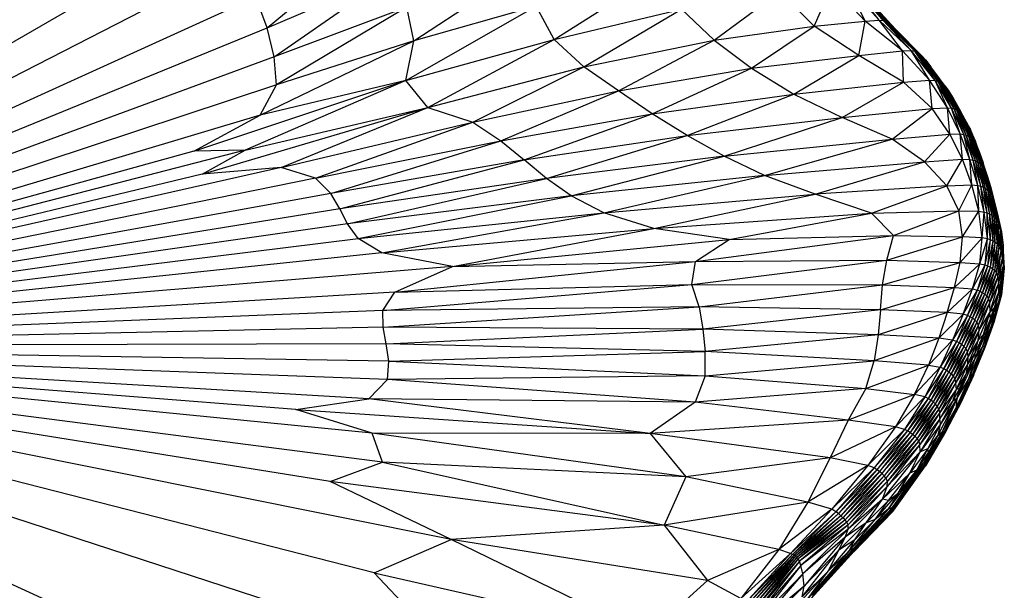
# Paper-space layout '_Isométrica' of a CAD drawing. Header units: millimetres. Extents: x -944 to 849, y -1018 to 47.
# Tile 14 of 35: x 223 to 339, y -108 to -41. Entities that reach past the tile are written whole.
import ezdxf

# ---------------------------------------------------------------- set-up
doc = ezdxf.new("R2010")
doc.units = ezdxf.units.MM

psp = doc.layouts.new('_Isométrica')

# ---------------------------------------------------------------- linework, layer by layer
at = {"color": 7, "linetype": 'Continuous', "lineweight": 25}
for p, q in [((244.18, -30.88), (160.41, -79.45)), ((252.35, -41.84), (265.09, -31.19)), ((248.07, -34.44), (160.41, -79.45)), ((252.35, -41.84), (267.29, -35.43)), ((253.17, -45.24), (267.29, -35.43)), ((269.63, -43.36), (282.48, -34.95)), ((286.18, -43.21), (298.07, -35.63)), ((316.86, -41.63), (318.95, -36.88)), ((322.88, -41.03), (318.95, -36.88)), ((322.88, -41.03), (320.79, -36.76)), ((324.51, -40.91), (320.79, -36.76)), ((324.51, -40.91), (321.35, -36.8)), ((325.01, -40.97), (321.35, -36.8)), ((325.01, -40.97), (321.67, -36.91)), ((325.33, -41.08), (321.67, -36.91)), ((325.33, -41.08), (321.97, -37.1)), ((321.97, -37.1), (325.64, -41.25)), ((160.41, -79.45), (251, -38.18)), ((252.35, -41.84), (251, -38.18)), ((305.06, -43.27), (312.83, -37.55)), ((316.86, -41.63), (312.83, -37.55)), ((325.64, -41.25), (322.32, -37.42)), ((325.99, -41.53), (322.32, -37.42)), ((268.81, -39.4), (253.17, -45.24)), ((268.81, -39.4), (253.43, -48.54)), ((268.7, -48.04), (284.06, -39.25)), ((269.63, -43.36), (268.81, -39.4)), ((284.06, -39.25), (269.63, -43.36)), ((286.18, -43.21), (284.06, -39.25)), ((326.46, -41.98), (323.43, -38.66)), ((286.18, -43.21), (301.22, -39.63)), ((289.71, -46.44), (301.22, -39.63)), ((301.22, -39.63), (305.06, -43.27)), ((305.06, -43.27), (316.86, -41.63)), ((309.48, -46.6), (316.86, -41.63)), ((316.86, -41.63), (322.88, -41.03)), ((322.13, -45.09), (316.86, -41.63)), ((322.13, -45.09), (322.88, -41.03)), ((322.88, -41.03), (324.51, -40.91)), ((327.27, -44.55), (322.88, -41.03)), ((327.27, -44.55), (324.51, -40.91)), ((328.32, -44.52), (324.51, -40.91)), ((324.51, -40.91), (325.01, -40.97)), ((328.32, -44.52), (325.01, -40.97)), ((328.72, -44.6), (325.01, -40.97)), ((325.01, -40.97), (325.33, -41.08)), ((328.72, -44.6), (325.33, -41.08)), ((329.02, -44.72), (325.33, -41.08)), ((325.33, -41.08), (325.64, -41.25)), ((329.02, -44.72), (325.64, -41.25)), ((325.64, -41.25), (329.3, -44.89)), ((325.64, -41.25), (325.99, -41.53)), ((329.3, -44.89), (325.99, -41.53)), ((329.61, -45.16), (325.99, -41.53)), ((325.99, -41.53), (326.46, -41.98)), ((160.41, -79.45), (252.35, -41.84)), ((253.17, -45.24), (252.35, -41.84)), ((329.61, -45.16), (326.46, -41.98)), ((251.53, -52.15), (269.63, -43.36)), ((269.63, -43.36), (253.43, -48.54)), ((268.7, -48.04), (286.18, -43.21)), ((268.7, -48.04), (269.63, -43.36)), ((271.28, -51.23), (286.18, -43.21)), ((289.71, -46.44), (286.18, -43.21)), ((289.71, -46.44), (305.06, -43.27)), ((293.8, -49.26), (305.06, -43.27)), ((305.06, -43.27), (309.48, -46.6)), ((253.17, -45.24), (160.41, -79.45)), ((253.43, -48.54), (253.17, -45.24)), ((309.48, -46.6), (322.13, -45.09)), ((314.48, -49.65), (322.13, -45.09)), ((322.13, -45.09), (327.27, -44.55)), ((327.4, -48.24), (322.13, -45.09)), ((327.27, -44.55), (328.32, -44.52)), ((327.4, -48.24), (327.27, -44.55)), ((330.46, -48), (327.27, -44.55)), ((330.46, -48), (328.32, -44.52)), ((331.12, -48.03), (328.32, -44.52)), ((328.32, -44.52), (328.72, -44.6)), ((331.12, -48.03), (328.72, -44.6)), ((331.46, -48.12), (328.72, -44.6)), ((328.72, -44.6), (329.02, -44.72)), ((331.46, -48.12), (329.02, -44.72)), ((331.74, -48.24), (329.02, -44.72)), ((329.02, -44.72), (329.3, -44.89)), ((331.74, -48.24), (329.3, -44.89)), ((329.3, -44.89), (332.01, -48.41)), ((329.3, -44.89), (329.61, -45.16)), ((332.01, -48.41), (329.61, -45.16)), ((332.29, -48.69), (329.61, -45.16)), ((329.61, -45.16), (330.01, -45.62)), ((271.28, -51.23), (289.71, -46.44)), ((276.62, -52.97), (289.71, -46.44)), ((293.8, -49.26), (289.71, -46.44)), ((332.29, -48.69), (330.01, -45.62)), ((330.01, -45.62), (330.64, -46.45)), ((332.66, -49.18), (330.64, -46.45)), ((293.8, -49.26), (309.48, -46.6)), ((297.75, -51.98), (309.48, -46.6)), ((309.48, -46.6), (314.48, -49.65)), ((253.43, -48.54), (160.41, -79.45)), ((243.7, -56.4), (268.7, -48.04)), ((268.7, -48.04), (249.73, -56.26)), ((268.7, -48.04), (251.53, -52.15)), ((251.53, -52.15), (253.43, -48.54)), ((271.28, -51.23), (268.7, -48.04)), ((314.48, -49.65), (327.4, -48.24)), ((320.18, -52.4), (327.4, -48.24)), ((327.4, -48.24), (330.46, -48)), ((330.79, -51.37), (327.4, -48.24)), ((330.79, -51.37), (330.46, -48)), ((332.58, -51.27), (330.46, -48)), ((330.46, -48), (331.12, -48.03)), ((332.58, -51.27), (331.12, -48.03)), ((333.08, -51.32), (331.12, -48.03)), ((331.12, -48.03), (331.46, -48.12)), ((333.08, -51.32), (331.46, -48.12)), ((333.39, -51.41), (331.46, -48.12)), ((331.46, -48.12), (331.74, -48.24)), ((333.39, -51.41), (331.74, -48.24)), ((333.67, -51.54), (331.74, -48.24)), ((331.74, -48.24), (332.01, -48.41)), ((333.67, -51.54), (332.01, -48.41)), ((333.94, -51.72), (332.01, -48.41)), ((332.01, -48.41), (332.29, -48.69)), ((333.94, -51.72), (332.29, -48.69)), ((334.21, -52), (332.29, -48.69)), ((332.29, -48.69), (332.66, -49.18)), ((276.62, -52.97), (293.8, -49.26)), ((279.92, -55.17), (293.8, -49.26)), ((297.75, -51.98), (293.8, -49.26)), ((297.75, -51.98), (314.48, -49.65)), ((301.88, -54.55), (314.48, -49.65)), ((314.48, -49.65), (320.18, -52.4)), ((334.21, -52), (332.66, -49.18)), ((334.56, -52.53), (332.66, -49.18)), ((332.66, -49.18), (333.24, -50.12)), ((334.56, -52.53), (333.24, -50.12)), ((333.24, -50.12), (335.11, -53.53)), ((333.24, -50.12), (334.15, -51.76)), ((251.53, -52.15), (160.41, -79.45)), ((243.7, -56.4), (251.53, -52.15)), ((244.67, -59.11), (271.28, -51.23)), ((249.73, -56.26), (271.28, -51.23)), ((254.01, -58.31), (271.28, -51.23)), ((271.28, -51.23), (276.62, -52.97)), ((279.92, -55.17), (297.75, -51.98)), ((282.67, -57.42), (297.75, -51.98)), ((301.88, -54.55), (297.75, -51.98)), ((320.18, -52.4), (330.79, -51.37)), ((326.05, -54.96), (330.79, -51.37)), ((330.79, -51.37), (332.58, -51.27)), ((332.87, -54.38), (330.79, -51.37)), ((332.87, -54.38), (332.58, -51.27)), ((334.09, -54.35), (332.58, -51.27)), ((332.58, -51.27), (333.08, -51.32)), ((334.09, -54.35), (333.08, -51.32)), ((334.5, -54.41), (333.08, -51.32)), ((333.08, -51.32), (333.39, -51.41)), ((334.5, -54.41), (333.39, -51.41)), ((334.81, -54.51), (333.39, -51.41)), ((333.39, -51.41), (333.67, -51.54)), ((334.81, -54.51), (333.67, -51.54)), ((335.09, -54.65), (333.67, -51.54)), ((333.67, -51.54), (333.94, -51.72)), ((335.09, -54.65), (333.94, -51.72)), ((335.35, -54.83), (333.94, -51.72)), ((333.94, -51.72), (334.21, -52)), ((335.11, -53.53), (334.15, -51.76)), ((335.29, -53.84), (334.15, -51.76)), ((335.35, -54.83), (334.21, -52)), ((335.61, -55.12), (334.21, -52)), ((334.21, -52), (334.56, -52.53)), ((254.01, -58.31), (276.62, -52.97)), ((258.06, -59.57), (276.62, -52.97)), ((276.62, -52.97), (279.92, -55.17)), ((301.88, -54.55), (320.18, -52.4)), ((306.26, -56.97), (320.18, -52.4)), ((326.05, -54.96), (320.18, -52.4)), ((335.61, -55.12), (334.56, -52.53)), ((335.94, -55.64), (334.56, -52.53)), ((334.56, -52.53), (335.11, -53.53)), ((282.67, -57.42), (301.88, -54.55)), ((285.3, -59.6), (301.88, -54.55)), ((306.26, -56.97), (301.88, -54.55)), ((326.05, -54.96), (332.87, -54.38)), ((329.88, -57.65), (332.87, -54.38)), ((332.87, -54.38), (334.09, -54.35)), ((334.36, -57.35), (332.87, -54.38)), ((334.36, -57.35), (334.09, -54.35)), ((335.24, -57.36), (334.09, -54.35)), ((334.09, -54.35), (334.5, -54.41)), ((335.24, -57.36), (334.5, -54.41)), ((335.6, -57.44), (334.5, -54.41)), ((334.5, -54.41), (334.81, -54.51)), ((335.6, -57.44), (334.81, -54.51)), ((335.9, -57.55), (334.81, -54.51)), ((334.81, -54.51), (335.09, -54.65)), ((335.94, -55.64), (335.11, -53.53)), ((335.11, -53.53), (336.36, -56.53)), ((335.11, -53.53), (335.9, -55.25)), ((335.11, -53.53), (335.29, -53.84)), ((335.9, -55.25), (335.29, -53.84)), ((258.06, -59.57), (279.92, -55.17)), ((259.87, -61.37), (279.92, -55.17)), ((279.92, -55.17), (282.67, -57.42)), ((306.26, -56.97), (326.05, -54.96)), ((311.02, -59.27), (326.05, -54.96)), ((329.88, -57.65), (326.05, -54.96)), ((335.9, -57.55), (335.09, -54.65)), ((336.18, -57.69), (335.09, -54.65)), ((335.09, -54.65), (335.35, -54.83)), ((336.18, -57.69), (335.35, -54.83)), ((336.44, -57.88), (335.35, -54.83)), ((335.35, -54.83), (335.61, -55.12)), ((336.44, -57.88), (335.61, -55.12)), ((336.7, -58.16), (335.61, -55.12)), ((335.61, -55.12), (335.94, -55.64)), ((336.36, -56.53), (335.9, -55.25)), ((336.7, -58.16), (335.94, -55.64)), ((336.98, -58.65), (335.94, -55.64)), ((335.94, -55.64), (336.36, -56.53)), ((249.73, -56.26), (160.41, -79.45)), ((243.7, -56.4), (160.41, -79.45)), ((249.73, -56.26), (243.7, -56.4)), ((244.67, -59.11), (249.73, -56.26)), ((336.98, -58.65), (336.36, -56.53)), ((336.36, -56.53), (337.3, -59.42)), ((336.36, -56.53), (336.78, -57.75)), ((282.67, -57.42), (259.87, -61.37)), ((260.92, -63.2), (282.67, -57.42)), ((285.3, -59.6), (282.67, -57.42)), ((306.26, -56.97), (285.3, -59.6)), ((288.21, -61.68), (306.26, -56.97)), ((311.02, -59.27), (306.26, -56.97)), ((311.02, -59.27), (329.88, -57.65)), ((316.99, -61.47), (329.88, -57.65)), ((329.88, -57.65), (334.36, -57.35)), ((332.52, -60.48), (329.88, -57.65)), ((332.52, -60.48), (334.36, -57.35)), ((335.46, -60.37), (334.36, -57.35)), ((334.36, -57.35), (335.24, -57.36)), ((335.46, -60.37), (335.24, -57.36)), ((336.17, -60.43), (335.24, -57.36)), ((335.24, -57.36), (335.6, -57.44)), ((336.17, -60.43), (335.6, -57.44)), ((336.51, -60.52), (335.6, -57.44)), ((335.6, -57.44), (335.9, -57.55)), ((336.51, -60.52), (335.9, -57.55)), ((336.82, -60.64), (335.9, -57.55)), ((335.9, -57.55), (336.18, -57.69)), ((336.82, -60.64), (336.18, -57.69)), ((337.09, -60.79), (336.18, -57.69)), ((336.18, -57.69), (336.44, -57.88)), ((337.09, -60.79), (336.44, -57.88)), ((337.35, -60.98), (336.44, -57.88)), ((336.44, -57.88), (336.7, -58.16)), ((337.3, -59.42), (336.78, -57.75)), ((254.01, -58.31), (160.41, -79.45)), ((244.67, -59.11), (160.41, -79.45)), ((254.01, -58.31), (244.67, -59.11)), ((258.06, -59.57), (254.01, -58.31)), ((337.35, -60.98), (336.7, -58.16)), ((337.59, -61.26), (336.7, -58.16)), ((336.7, -58.16), (336.98, -58.65)), ((337.59, -61.26), (336.98, -58.65)), ((337.85, -61.72), (336.98, -58.65)), ((336.98, -58.65), (337.3, -59.42)), ((258.06, -59.57), (160.41, -79.45)), ((259.87, -61.37), (258.06, -59.57)), ((285.3, -59.6), (260.92, -63.2)), ((261.82, -64.97), (285.3, -59.6)), ((288.21, -61.68), (285.3, -59.6)), ((311.02, -59.27), (288.21, -61.68)), ((292.04, -63.68), (311.02, -59.27)), ((316.99, -61.47), (311.02, -59.27)), ((332.52, -60.48), (335.46, -60.37)), ((333.93, -63.45), (335.46, -60.37)), ((336.27, -63.49), (335.46, -60.37)), ((335.46, -60.37), (336.17, -60.43)), ((337.3, -59.42), (337.85, -61.72)), ((337.3, -59.42), (338.14, -62.49)), ((337.3, -59.42), (337.65, -60.55)), ((259.87, -61.37), (160.41, -79.45)), ((260.92, -63.2), (259.87, -61.37)), ((292.04, -63.68), (316.99, -61.47)), ((297.97, -65.53), (316.99, -61.47)), ((332.52, -60.48), (316.99, -61.47)), ((323.62, -63.72), (316.99, -61.47)), ((323.62, -63.72), (332.52, -60.48)), ((333.93, -63.45), (332.52, -60.48)), ((336.27, -63.49), (336.17, -60.43)), ((336.92, -63.58), (336.17, -60.43)), ((336.17, -60.43), (336.51, -60.52)), ((336.92, -63.58), (336.51, -60.52)), ((337.27, -63.69), (336.51, -60.52)), ((336.51, -60.52), (336.82, -60.64)), ((337.27, -63.69), (336.82, -60.64)), ((337.57, -63.82), (336.82, -60.64)), ((336.82, -60.64), (337.09, -60.79)), ((337.57, -63.82), (337.09, -60.79)), ((337.84, -63.98), (337.09, -60.79)), ((337.09, -60.79), (337.35, -60.98)), ((337.84, -63.98), (337.35, -60.98)), ((338.1, -64.17), (337.35, -60.98)), ((337.35, -60.98), (337.59, -61.26)), ((338.1, -64.17), (337.59, -61.26)), ((338.33, -64.46), (337.59, -61.26)), ((337.59, -61.26), (337.85, -61.72)), ((338.14, -62.49), (337.65, -60.55)), ((337.65, -60.55), (338.45, -63.67)), ((288.21, -61.68), (261.82, -64.97)), ((263.07, -66.71), (288.21, -61.68)), ((292.04, -63.68), (288.21, -61.68)), ((338.33, -64.46), (337.85, -61.72)), ((338.57, -64.93), (337.85, -61.72)), ((337.85, -61.72), (338.14, -62.49)), ((338.14, -62.49), (338.86, -65.79)), ((338.14, -62.49), (338.45, -63.67)), ((338.57, -64.93), (338.14, -62.49)), ((260.92, -63.2), (160.41, -79.45)), ((261.82, -64.97), (260.92, -63.2)), ((263.07, -66.71), (292.04, -63.68)), ((265.86, -68.4), (292.04, -63.68)), ((297.97, -65.53), (292.04, -63.68)), ((297.97, -65.53), (323.62, -63.72)), ((306.84, -66.82), (323.62, -63.72)), ((323.62, -63.72), (333.93, -63.45)), ((326.2, -66.35), (323.62, -63.72)), ((326.2, -66.35), (333.93, -63.45)), ((334.35, -66.51), (333.93, -63.45)), ((333.93, -63.45), (336.27, -63.49)), ((334.35, -66.51), (336.27, -63.49)), ((336.67, -66.64), (336.27, -63.49)), ((336.27, -63.49), (336.92, -63.58)), ((336.67, -66.64), (336.92, -63.58)), ((337.31, -66.75), (336.92, -63.58)), ((336.92, -63.58), (337.27, -63.69)), ((337.31, -66.75), (337.27, -63.69)), ((337.66, -66.87), (337.27, -63.69)), ((337.27, -63.69), (337.57, -63.82)), ((337.66, -66.87), (337.57, -63.82)), ((337.96, -67.01), (337.57, -63.82)), ((337.57, -63.82), (337.84, -63.98)), ((338.86, -65.79), (338.45, -63.67)), ((338.45, -63.67), (338.97, -65.92)), ((261.82, -64.97), (160.41, -79.45)), ((263.07, -66.71), (261.82, -64.97)), ((337.96, -67.01), (337.84, -63.98)), ((338.23, -67.18), (337.84, -63.98)), ((337.84, -63.98), (338.1, -64.17)), ((338.23, -67.18), (338.1, -64.17)), ((338.48, -67.39), (338.1, -64.17)), ((338.1, -64.17), (338.33, -64.46)), ((338.48, -67.39), (338.33, -64.46)), ((338.7, -67.68), (338.33, -64.46)), ((338.33, -64.46), (338.57, -64.93)), ((338.7, -67.68), (338.57, -64.93)), ((338.9, -68.17), (338.57, -64.93)), ((338.57, -64.93), (338.86, -65.79)), ((265.86, -68.4), (297.97, -65.53)), ((274.2, -70.01), (297.97, -65.53)), ((306.84, -66.82), (297.97, -65.53)), ((338.86, -65.79), (339.07, -69.01)), ((338.86, -65.79), (339.16, -67.48)), ((338.9, -68.17), (338.86, -65.79)), ((338.86, -65.79), (338.97, -65.92)), ((338.97, -65.92), (339.16, -67.48)), ((160.41, -79.45), (263.07, -66.71)), ((265.86, -68.4), (263.07, -66.71)), ((274.2, -70.01), (306.84, -66.82)), ((302.85, -69.41), (326.2, -66.35)), ((302.85, -69.41), (306.84, -66.82)), ((306.84, -66.82), (326.2, -66.35)), ((325.43, -69.25), (326.2, -66.35)), ((325.43, -69.25), (334.35, -66.51)), ((326.2, -66.35), (334.35, -66.51)), ((334.08, -69.54), (334.35, -66.51)), ((334.08, -69.54), (336.67, -66.64)), ((336.67, -66.64), (334.35, -66.51)), ((336.41, -69.69), (336.67, -66.64)), ((336.41, -69.69), (337.31, -66.75)), ((337.31, -66.75), (336.67, -66.64)), ((337.02, -69.81), (337.31, -66.75)), ((337.02, -69.81), (337.66, -66.87)), ((337.66, -66.87), (337.31, -66.75)), ((337.35, -69.95), (337.66, -66.87)), ((337.35, -69.95), (337.96, -67.01)), ((337.65, -70.1), (337.96, -67.01)), ((337.65, -70.1), (338.23, -67.18)), ((337.96, -67.01), (337.66, -66.87)), ((337.92, -70.28), (338.23, -67.18)), ((338.23, -67.18), (337.96, -67.01)), ((338.48, -67.39), (338.23, -67.18)), ((265.86, -68.4), (160.41, -79.45)), ((274.2, -70.01), (265.86, -68.4)), ((337.92, -70.28), (338.48, -67.39)), ((338.16, -70.5), (338.48, -67.39)), ((338.16, -70.5), (338.7, -67.68)), ((338.37, -70.8), (338.7, -67.68)), ((338.37, -70.8), (338.9, -68.17)), ((338.7, -67.68), (338.48, -67.39)), ((338.52, -71.28), (338.9, -68.17)), ((338.9, -68.17), (338.7, -67.68)), ((339.07, -69.01), (338.9, -68.17)), ((339.07, -69.01), (339.16, -67.48)), ((339.16, -67.48), (339.14, -70)), ((339.25, -70.59), (339.15, -67.94)), ((339.16, -68.19), (339.29, -70.24)), ((267.4, -73.02), (302.85, -69.41)), ((274.2, -70.01), (302.85, -69.41)), ((302.45, -72.13), (325.43, -69.25)), ((302.45, -72.13), (302.85, -69.41)), ((302.85, -69.41), (325.43, -69.25)), ((324.91, -72.18), (325.43, -69.25)), ((324.91, -72.18), (334.08, -69.54)), ((325.43, -69.25), (334.08, -69.54)), ((333.42, -72.49), (334.08, -69.54)), ((334.08, -69.54), (336.41, -69.69)), ((338.52, -71.28), (339.07, -69.01)), ((338.59, -72.07), (339.07, -69.01)), ((339.07, -69.01), (339.14, -70)), ((274.2, -70.01), (160.41, -79.45)), ((267.4, -73.02), (274.2, -70.01)), ((333.42, -72.49), (336.41, -69.69)), ((335.55, -72.65), (336.41, -69.69)), ((335.55, -72.65), (337.02, -69.81)), ((336.11, -72.79), (337.02, -69.81)), ((336.11, -72.79), (337.35, -69.95)), ((336.41, -69.69), (337.02, -69.81)), ((336.44, -72.94), (337.35, -69.95)), ((336.44, -72.94), (337.65, -70.1)), ((336.73, -73.1), (337.65, -70.1)), ((336.73, -73.1), (337.92, -70.28)), ((337, -73.29), (337.92, -70.28)), ((337, -73.29), (338.16, -70.5)), ((337.02, -69.81), (337.35, -69.95)), ((337.24, -73.52), (338.16, -70.5)), ((337.24, -73.52), (338.37, -70.8)), ((337.35, -69.95), (337.65, -70.1)), ((337.44, -73.84), (338.37, -70.8)), ((337.65, -70.1), (337.92, -70.28)), ((337.92, -70.28), (338.16, -70.5)), ((338.16, -70.5), (338.37, -70.8)), ((338.37, -70.8), (338.52, -71.28)), ((339.14, -70), (338.59, -73.1)), ((338.59, -72.07), (339.14, -70)), ((339.25, -70.59), (338.69, -74)), ((339.25, -70.59), (338.9, -73.47)), ((339.14, -70), (339.05, -71.66)), ((339.25, -70.59), (339.05, -71.66)), ((339.29, -70.24), (339.25, -70.59)), ((337.44, -73.84), (338.52, -71.28)), ((337.56, -74.38), (338.52, -71.28)), ((338.1, -75.38), (339.05, -71.66)), ((338.52, -71.28), (338.59, -72.07)), ((338.59, -73.1), (339.05, -71.66)), ((338.69, -74), (339.05, -71.66)), ((339.2, -71.07), (338.94, -73.36)), ((267.4, -73.02), (160.41, -79.45)), ((265.97, -75.2), (302.45, -72.13)), ((265.97, -75.2), (267.4, -73.02)), ((267.4, -73.02), (302.45, -72.13)), ((303.31, -74.76), (302.45, -72.13)), ((302.45, -72.13), (324.91, -72.18)), ((303.31, -74.76), (324.91, -72.18)), ((324.7, -75.11), (324.91, -72.18)), ((324.7, -75.11), (333.42, -72.49)), ((324.91, -72.18), (333.42, -72.49)), ((332.56, -75.45), (333.42, -72.49)), ((332.56, -75.45), (335.55, -72.65)), ((333.42, -72.49), (335.55, -72.65)), ((334.43, -75.64), (335.55, -72.65)), ((334.43, -75.64), (336.11, -72.79)), ((334.93, -75.78), (336.11, -72.79)), ((334.93, -75.78), (336.44, -72.94)), ((335.26, -75.94), (336.44, -72.94)), ((335.26, -75.94), (336.73, -73.1)), ((335.55, -72.65), (336.11, -72.79)), ((335.55, -76.12), (336.73, -73.1)), ((336.11, -72.79), (336.44, -72.94)), ((336.44, -72.94), (336.73, -73.1)), ((336.73, -73.1), (337, -73.29)), ((337.56, -74.38), (338.59, -72.07)), ((337.59, -75.45), (338.59, -72.07)), ((337.59, -75.45), (338.59, -73.1)), ((338.59, -73.1), (338.1, -75.38)), ((338.59, -73.1), (338.11, -74.89)), ((338.59, -72.07), (338.59, -73.1)), ((335.55, -76.12), (337, -73.29)), ((335.82, -76.33), (337, -73.29)), ((335.82, -76.33), (337.24, -73.52)), ((336.06, -76.57), (337.24, -73.52)), ((336.06, -76.57), (337.44, -73.84)), ((336.24, -76.91), (337.44, -73.84)), ((337, -73.29), (337.24, -73.52)), ((337.24, -73.52), (337.44, -73.84)), ((337.44, -73.84), (337.56, -74.38)), ((338.69, -74), (337.82, -76.87)), ((338.9, -73.47), (338.02, -76.56)), ((338.02, -76.56), (338.69, -74)), ((338.94, -73.36), (338.1, -76.45)), ((338.1, -76.45), (338.9, -73.47)), ((338.69, -74), (338.1, -75.38)), ((338.69, -74), (338.9, -73.47)), ((338.94, -73.36), (338.9, -73.47)), ((265.97, -75.2), (160.41, -79.45)), ((303.31, -74.76), (265.97, -75.2)), ((266.02, -77.17), (265.97, -75.2)), ((266.02, -77.17), (303.31, -74.76)), ((303.31, -74.76), (303.73, -77.39)), ((324.7, -75.11), (303.31, -74.76)), ((324.7, -75.11), (303.73, -77.39)), ((324.7, -75.11), (324.43, -78.08)), ((332.56, -75.45), (324.43, -78.08)), ((332.56, -75.45), (324.7, -75.11)), ((332.56, -75.45), (331.55, -78.49)), ((334.43, -75.64), (332.56, -75.45)), ((336.2, -78.7), (337.59, -75.45)), ((336.24, -76.91), (337.56, -74.38)), ((336.34, -77.53), (337.56, -74.38)), ((336.34, -77.53), (337.59, -75.45)), ((336.74, -79.39), (338.1, -75.38)), ((336.83, -78.04), (337.59, -75.45)), ((337.15, -77.85), (338.1, -75.38)), ((337.56, -74.38), (337.59, -75.45)), ((338.11, -74.89), (337.59, -75.45)), ((337.67, -76.19), (337.59, -75.45)), ((337.67, -76.19), (338.11, -74.89)), ((338.1, -75.38), (337.67, -76.19)), ((337.82, -76.87), (338.1, -75.38)), ((338.1, -75.38), (338.11, -74.89)), ((334.43, -75.64), (331.55, -78.49)), ((334.43, -75.64), (333.18, -78.7)), ((334.93, -75.78), (333.18, -78.7)), ((334.93, -75.78), (333.64, -78.86)), ((335.26, -75.94), (333.64, -78.86)), ((335.26, -75.94), (333.95, -79.03)), ((335.55, -76.12), (333.95, -79.03)), ((335.55, -76.12), (334.24, -79.22)), ((335.82, -76.33), (334.24, -79.22)), ((334.93, -75.78), (334.43, -75.64)), ((335.82, -76.33), (334.51, -79.44)), ((336.06, -76.57), (334.51, -79.44)), ((336.06, -76.57), (334.74, -79.69)), ((335.26, -75.94), (334.93, -75.78)), ((335.55, -76.12), (335.26, -75.94)), ((335.82, -76.33), (335.55, -76.12)), ((336.06, -76.57), (335.82, -76.33)), ((336.24, -76.91), (336.06, -76.57)), ((337.67, -76.19), (336.83, -78.04)), ((338.02, -76.56), (336.92, -79.52)), ((338.1, -76.45), (336.98, -79.59)), ((338.08, -76.51), (336.98, -79.59)), ((338.1, -76.45), (336.99, -79.51)), ((338.02, -76.56), (336.99, -79.51)), ((337.67, -76.19), (337.15, -77.85)), ((338.02, -76.56), (337.82, -76.87)), ((338.1, -76.45), (338.02, -76.56)), ((338.08, -76.51), (338.1, -76.45)), ((266.02, -77.17), (160.41, -79.45)), ((266.38, -79.13), (266.02, -77.17)), ((303.73, -77.39), (266.02, -77.17)), ((266.38, -79.13), (303.73, -77.39)), ((303.73, -77.39), (304.01, -80.06)), ((324.43, -78.08), (303.73, -77.39)), ((336.24, -76.91), (334.74, -79.69)), ((336.24, -76.91), (334.93, -80.04)), ((336.34, -77.53), (334.93, -80.04)), ((336.34, -77.53), (335.01, -80.63)), ((336.2, -78.7), (336.34, -77.53)), ((336.34, -77.53), (336.24, -76.91)), ((337.82, -76.87), (336.74, -79.39)), ((337.82, -76.87), (336.92, -79.52)), ((324.43, -78.08), (304.01, -80.06)), ((324.43, -78.08), (323.93, -81.13)), ((331.55, -78.49), (323.93, -81.13)), ((331.55, -78.49), (324.43, -78.08)), ((331.55, -78.49), (330.33, -81.66)), ((333.18, -78.7), (330.33, -81.66)), ((333.18, -78.7), (331.55, -78.49)), ((333.18, -78.7), (331.73, -81.9)), ((333.64, -78.86), (331.73, -81.9)), ((333.64, -78.86), (332.16, -82.07)), ((333.64, -78.86), (333.18, -78.7)), ((333.95, -79.03), (333.64, -78.86)), ((336.2, -78.7), (334.98, -81.52)), ((336.2, -78.7), (335.01, -80.63)), ((335.86, -80.84), (337.15, -77.85)), ((336.83, -78.04), (335.86, -80.16)), ((336.83, -78.04), (335.86, -80.84)), ((335.86, -80.16), (336.2, -78.7)), ((336.83, -78.04), (336.2, -78.7)), ((337.15, -77.85), (336.74, -79.39)), ((336.83, -78.04), (337.15, -77.85)), ((266.38, -79.13), (160.41, -79.45)), ((277.78, -132.82), (160.41, -79.45)), ((275.06, -116.84), (160.41, -79.45)), ((264.96, -106.18), (160.41, -79.45)), ((274.05, -102.24), (160.41, -79.45)), ((259.79, -95.39), (160.41, -79.45)), ((264.74, -89.67), (160.41, -79.45)), ((265.94, -93.13), (160.41, -79.45)), ((255.71, -86.89), (160.41, -79.45)), ((266.53, -83.37), (160.41, -79.45)), ((266.69, -81.18), (160.41, -79.45)), ((264.33, -85.63), (160.41, -79.45)), ((266.69, -81.18), (266.38, -79.13)), ((304.01, -80.06), (266.38, -79.13)), ((266.69, -81.18), (304.01, -80.06)), ((304, -82.9), (304.01, -80.06)), ((323.93, -81.13), (304.01, -80.06)), ((333.95, -79.03), (332.16, -82.07)), ((333.95, -79.03), (332.46, -82.26)), ((334.24, -79.22), (332.46, -82.26)), ((334.24, -79.22), (332.75, -82.46)), ((334.51, -79.44), (332.75, -82.46)), ((334.51, -79.44), (333.02, -82.69)), ((334.74, -79.69), (333.02, -82.69)), ((334.74, -79.69), (333.25, -82.94)), ((334.93, -80.04), (333.25, -82.94)), ((334.93, -80.04), (333.44, -83.28)), ((334.24, -79.22), (333.95, -79.03)), ((334.51, -79.44), (334.24, -79.22)), ((334.74, -79.69), (334.51, -79.44)), ((334.93, -80.04), (334.74, -79.69)), ((335.01, -80.63), (334.93, -80.04)), ((335.08, -83.36), (336.74, -79.39)), ((335.58, -82.69), (336.74, -79.39)), ((336.92, -79.52), (335.58, -82.69)), ((336.99, -79.51), (335.71, -82.63)), ((336.99, -79.51), (335.71, -82.72)), ((336.92, -79.52), (335.71, -82.63)), ((336.98, -79.59), (335.71, -82.72)), ((336.74, -79.39), (335.86, -80.84)), ((336.74, -79.39), (336.92, -79.52)), ((336.92, -79.52), (336.99, -79.51)), ((336.99, -79.51), (336.98, -79.59)), ((266.53, -83.37), (266.69, -81.18)), ((266.69, -81.18), (304, -82.9)), ((304, -82.9), (323.93, -81.13)), ((322.95, -84.42), (323.93, -81.13)), ((330.33, -81.66), (323.93, -81.13)), ((335.01, -80.63), (333.44, -83.28)), ((335.01, -80.63), (333.55, -83.77)), ((333.72, -85.55), (335.86, -80.84)), ((334.82, -82.62), (335.86, -80.16)), ((335.86, -80.84), (334.82, -82.62)), ((335.86, -80.16), (334.98, -81.52)), ((334.98, -81.52), (335.01, -80.63)), ((335.08, -83.36), (335.86, -80.84)), ((335.86, -80.84), (335.86, -80.16)), ((322.95, -84.42), (330.33, -81.66)), ((328.69, -85.11), (330.33, -81.66)), ((331.73, -81.9), (328.69, -85.11)), ((331.73, -81.9), (329.92, -85.39)), ((332.16, -82.07), (329.92, -85.39)), ((332.16, -82.07), (330.3, -85.59)), ((332.46, -82.26), (330.3, -85.59)), ((330.33, -81.66), (331.73, -81.9)), ((332.46, -82.26), (330.61, -85.78)), ((331.73, -81.9), (332.16, -82.07)), ((332.16, -82.07), (332.46, -82.26)), ((332.46, -82.26), (332.75, -82.46)), ((334.98, -81.52), (333.55, -83.77)), ((334.98, -81.52), (333.6, -84.52)), ((334.82, -82.62), (334.98, -81.52)), ((264.33, -85.63), (266.53, -83.37)), ((304, -82.9), (266.53, -83.37)), ((302.84, -86.04), (266.53, -83.37)), ((304, -82.9), (302.84, -86.04)), ((304, -82.9), (322.95, -84.42)), ((332.75, -82.46), (330.61, -85.78)), ((332.75, -82.46), (330.89, -86)), ((333.02, -82.69), (330.89, -86)), ((333.02, -82.69), (331.15, -86.23)), ((333.25, -82.94), (331.15, -86.23)), ((333.25, -82.94), (331.38, -86.49)), ((333.44, -83.28), (331.38, -86.49)), ((333.44, -83.28), (331.57, -86.8)), ((332.75, -82.46), (333.02, -82.69)), ((333.02, -82.69), (333.25, -82.94)), ((333.25, -82.94), (333.44, -83.28)), ((333.44, -83.28), (333.55, -83.77)), ((334.82, -82.62), (333.6, -84.52)), ((335.08, -83.36), (333.64, -86.59)), ((333.72, -85.55), (334.82, -82.62)), ((333.72, -85.55), (335.08, -83.36)), ((334.01, -84.42), (334.82, -82.62)), ((335.58, -82.69), (334.05, -86.07)), ((335.08, -83.36), (334.05, -86.07)), ((335.71, -82.72), (334.16, -86.12)), ((335.65, -82.87), (334.16, -86.12)), ((335.71, -82.63), (334.21, -85.91)), ((335.58, -82.69), (334.21, -85.91)), ((335.71, -82.63), (334.22, -85.98)), ((335.71, -82.72), (334.22, -85.98)), ((335.08, -83.36), (335.58, -82.69)), ((335.71, -82.63), (335.58, -82.69)), ((335.65, -82.87), (335.71, -82.72)), ((335.71, -82.72), (335.71, -82.63)), ((322.95, -84.42), (302.84, -86.04)), ((322.95, -84.42), (320.87, -88.14)), ((322.95, -84.42), (328.69, -85.11)), ((333.55, -83.77), (331.57, -86.8)), ((333.6, -84.52), (331.68, -87.99)), ((333.55, -83.77), (331.69, -87.25)), ((333.6, -84.52), (331.69, -87.25)), ((334.01, -84.42), (333.17, -85.94)), ((333.6, -84.52), (333.17, -85.94)), ((333.55, -83.77), (333.6, -84.52)), ((334.01, -84.42), (333.6, -84.52)), ((333.72, -85.55), (334.01, -84.42)), ((255.71, -86.89), (264.33, -85.63)), ((297.51, -89.71), (264.33, -85.63)), ((302.84, -86.04), (264.33, -85.63)), ((328.69, -85.11), (320.87, -88.14)), ((328.69, -85.11), (326.45, -88.96)), ((329.92, -85.39), (326.45, -88.96)), ((329.92, -85.39), (327.5, -89.24)), ((330.3, -85.59), (327.5, -89.24)), ((330.3, -85.59), (327.86, -89.43)), ((330.61, -85.78), (327.86, -89.43)), ((330.61, -85.78), (328.18, -89.62)), ((329.92, -85.39), (328.69, -85.11)), ((330.3, -85.59), (329.92, -85.39)), ((330.61, -85.78), (330.3, -85.59)), ((330.89, -86), (330.61, -85.78)), ((331.47, -89.94), (333.72, -85.55)), ((333.72, -85.55), (331.78, -88.63)), ((333.72, -85.55), (331.97, -89.53)), ((334.21, -85.91), (332.33, -89.45)), ((334.21, -85.91), (332.34, -89.52)), ((333.72, -85.55), (333.17, -85.94)), ((333.64, -86.59), (333.72, -85.55)), ((334.21, -85.91), (334.05, -86.07)), ((334.22, -85.98), (334.21, -85.91)), ((264.74, -89.67), (255.71, -86.89)), ((255.71, -86.89), (297.51, -89.71)), ((302.84, -86.04), (297.51, -89.71)), ((320.87, -88.14), (302.84, -86.04)), ((330.89, -86), (328.18, -89.62)), ((330.89, -86), (328.47, -89.83)), ((331.15, -86.23), (328.47, -89.83)), ((331.15, -86.23), (328.75, -90.05)), ((331.38, -86.49), (328.75, -90.05)), ((331.38, -86.49), (329, -90.3)), ((331.57, -86.8), (329, -90.3)), ((331.57, -86.8), (329.21, -90.58)), ((331.15, -86.23), (330.89, -86)), ((331.38, -86.49), (331.15, -86.23)), ((331.57, -86.8), (331.38, -86.49)), ((331.69, -87.25), (331.57, -86.8)), ((331.68, -87.99), (333.17, -85.94)), ((333.17, -85.94), (331.78, -88.63)), ((333.64, -86.59), (331.97, -89.53)), ((334.05, -86.07), (332.2, -89.51)), ((333.64, -86.59), (332.2, -89.51)), ((334.22, -85.98), (332.28, -89.66)), ((334.16, -86.12), (332.28, -89.66)), ((334.05, -86.07), (332.33, -89.45)), ((334.22, -85.98), (332.34, -89.52)), ((334.05, -86.07), (333.64, -86.59)), ((334.16, -86.12), (334.22, -85.98)), ((320.87, -88.14), (297.51, -89.71)), ((320.87, -88.14), (318.74, -92.61)), ((326.45, -88.96), (320.87, -88.14)), ((331.69, -87.25), (329.21, -90.58)), ((331.69, -87.25), (329.34, -91.03)), ((331.68, -87.99), (329.34, -91.03)), ((331.68, -87.99), (329.36, -91.88)), ((331.68, -87.99), (331.69, -87.25)), ((331.78, -88.63), (331.68, -87.99)), ((326.45, -88.96), (318.74, -92.61)), ((326.45, -88.96), (323.19, -93.5)), ((327.5, -89.24), (323.19, -93.5)), ((327.5, -89.24), (323.93, -93.79)), ((327.5, -89.24), (326.45, -88.96)), ((327.86, -89.43), (327.5, -89.24)), ((331.78, -88.63), (329.36, -91.88)), ((330.28, -91.55), (331.78, -88.63)), ((331.47, -89.94), (331.78, -88.63)), ((265.94, -93.13), (264.74, -89.67)), ((301.74, -94.86), (264.74, -89.67)), ((297.51, -89.71), (264.74, -89.67)), ((297.51, -89.71), (301.74, -94.86)), ((318.74, -92.61), (297.51, -89.71)), ((327.86, -89.43), (323.93, -93.79)), ((327.86, -89.43), (324.26, -94)), ((328.18, -89.62), (324.26, -94)), ((328.18, -89.62), (324.55, -94.21)), ((328.47, -89.83), (324.55, -94.21)), ((328.47, -89.83), (324.84, -94.45)), ((328.75, -90.05), (324.84, -94.45)), ((328.75, -90.05), (325.1, -94.71)), ((329, -90.3), (325.1, -94.71)), ((329, -90.3), (325.33, -95)), ((329.21, -90.58), (325.33, -95)), ((329.21, -90.58), (325.5, -95.35)), ((328.18, -89.62), (327.86, -89.43)), ((328.47, -89.83), (328.18, -89.62)), ((328.75, -90.05), (328.47, -89.83)), ((329, -90.3), (328.75, -90.05)), ((329.21, -90.58), (329, -90.3)), ((329.34, -91.03), (329.21, -90.58)), ((331.97, -89.53), (329.77, -93.23)), ((329.77, -93.23), (331.47, -89.94)), ((329.98, -93.22), (332.2, -89.51)), ((331.97, -89.53), (329.98, -93.22)), ((332.34, -89.52), (329.99, -93.53)), ((332.28, -89.66), (329.99, -93.53)), ((332.33, -89.45), (330.05, -93.38)), ((332.34, -89.52), (330.05, -93.38)), ((332.33, -89.45), (330.06, -93.26)), ((332.2, -89.51), (330.06, -93.26)), ((330.28, -91.55), (331.47, -89.94)), ((330.36, -91.99), (331.47, -89.94)), ((331.47, -89.94), (331.97, -89.53)), ((331.97, -89.53), (332.2, -89.51)), ((332.2, -89.51), (332.33, -89.45)), ((332.34, -89.52), (332.28, -89.66)), ((332.33, -89.45), (332.34, -89.52)), ((329.34, -91.03), (325.48, -96)), ((329.34, -91.03), (325.5, -95.35)), ((330.28, -91.55), (328.16, -94.42)), ((328.97, -94.06), (330.28, -91.55)), ((329.36, -91.88), (329.34, -91.03)), ((330.28, -91.55), (329.36, -91.88)), ((330.36, -91.99), (330.28, -91.55)), ((318.74, -92.61), (301.74, -94.86)), ((318.74, -92.61), (316.1, -97.82)), ((323.19, -93.5), (318.74, -92.61)), ((329.36, -91.88), (324.91, -97.48)), ((329.36, -91.88), (325.48, -96)), ((328.16, -94.42), (329.36, -91.88)), ((328.97, -94.06), (330.36, -91.99)), ((330.36, -91.99), (329.77, -93.23)), ((259.79, -95.39), (265.94, -93.13)), ((265.94, -93.13), (299.18, -100.54)), ((301.74, -94.86), (265.94, -93.13)), ((323.19, -93.5), (316.1, -97.82)), ((323.19, -93.5), (318.95, -98.68)), ((323.93, -93.79), (318.95, -98.68)), ((323.93, -93.79), (319.43, -98.97)), ((324.26, -94), (319.43, -98.97)), ((324.26, -94), (319.72, -99.19)), ((323.93, -93.79), (323.19, -93.5)), ((324.26, -94), (323.93, -93.79)), ((324.55, -94.21), (324.26, -94)), ((325.6, -98.67), (329.77, -93.23)), ((328.97, -94.06), (325.6, -98.67)), ((326.1, -98.48), (329.98, -93.22)), ((326.1, -98.48), (329.77, -93.23)), ((326.15, -98.92), (329.99, -93.53)), ((326.15, -98.92), (329.89, -93.68)), ((326.25, -98.77), (330.05, -93.38)), ((326.25, -98.77), (329.99, -93.53)), ((326.29, -98.48), (329.98, -93.22)), ((326.29, -98.48), (330.06, -93.26)), ((326.3, -98.61), (330.06, -93.26)), ((326.3, -98.61), (330.05, -93.38)), ((326.78, -96.79), (328.97, -94.06)), ((328.97, -94.06), (328.16, -94.42)), ((329.77, -93.23), (328.97, -94.06)), ((329.98, -93.22), (329.77, -93.23)), ((329.89, -93.68), (329.99, -93.53)), ((330.06, -93.26), (329.98, -93.22)), ((329.99, -93.53), (330.05, -93.38)), ((330.05, -93.38), (330.06, -93.26)), ((301.74, -94.86), (299.18, -100.54)), ((316.1, -97.82), (301.74, -94.86)), ((324.55, -94.21), (319.72, -99.19)), ((324.55, -94.21), (320, -99.43)), ((324.84, -94.45), (320, -99.43)), ((324.84, -94.45), (320.26, -99.68)), ((325.1, -94.71), (320.26, -99.68)), ((325.1, -94.71), (320.5, -99.94)), ((325.33, -95), (320.5, -99.94)), ((325.33, -95), (320.72, -100.21)), ((324.84, -94.45), (324.55, -94.21)), ((325.1, -94.71), (324.84, -94.45)), ((328.16, -94.42), (324.91, -97.48)), ((325.33, -95), (325.1, -94.71)), ((325.5, -95.35), (325.33, -95)), ((325.61, -97.62), (328.16, -94.42)), ((326.78, -96.79), (328.16, -94.42)), ((274.05, -102.24), (259.79, -95.39)), ((299.18, -100.54), (259.79, -95.39)), ((325.5, -95.35), (320.72, -100.21)), ((325.5, -95.35), (320.88, -100.53)), ((325.48, -96), (320.88, -100.53)), ((325.48, -96), (320.89, -101.04)), ((324.91, -97.48), (325.48, -96)), ((325.48, -96), (325.5, -95.35)), ((324.91, -97.48), (320.53, -101.95)), ((324.91, -97.48), (320.89, -101.04)), ((322.98, -100.26), (324.91, -97.48)), ((324.05, -99.89), (326.78, -96.79)), ((325.61, -97.62), (324.91, -97.48)), ((326.78, -96.79), (325.6, -98.67)), ((325.61, -97.62), (326.78, -96.79)), ((316.1, -97.82), (299.18, -100.54)), ((316.1, -97.82), (312.69, -103.43)), ((318.95, -98.68), (312.69, -103.43)), ((318.95, -98.68), (314.07, -103.89)), ((318.95, -98.68), (316.1, -97.82)), ((319.43, -98.97), (318.95, -98.68)), ((325.6, -98.67), (321, -103.59)), ((326.1, -98.48), (321.53, -103.27)), ((325.6, -98.67), (321.53, -103.27)), ((326.3, -98.61), (321.66, -103.52)), ((326.1, -98.48), (321.69, -103.27)), ((326.29, -98.48), (321.69, -103.27)), ((326.29, -98.48), (321.7, -103.39)), ((326.3, -98.61), (321.7, -103.39)), ((322.98, -100.26), (325.61, -97.62)), ((324.05, -99.89), (325.61, -97.62)), ((325.6, -98.67), (324.05, -99.89)), ((326.1, -98.48), (325.6, -98.67)), ((326.29, -98.48), (326.1, -98.48)), ((326.25, -98.77), (326.3, -98.61)), ((326.3, -98.61), (326.29, -98.48)), ((319.43, -98.97), (314.07, -103.89)), ((319.43, -98.97), (314.31, -104.01)), ((319.72, -99.19), (314.31, -104.01)), ((319.72, -99.19), (314.5, -104.11)), ((320, -99.43), (314.5, -104.11)), ((320, -99.43), (314.66, -104.22)), ((320.26, -99.68), (314.66, -104.22)), ((320.26, -99.68), (314.82, -104.36)), ((319.72, -99.19), (319.43, -98.97)), ((320, -99.43), (319.72, -99.19)), ((320.26, -99.68), (320, -99.43)), ((320.5, -99.94), (320.26, -99.68)), ((326.15, -98.92), (321.52, -103.72)), ((326.04, -99.06), (321.52, -103.72)), ((326.25, -98.77), (321.59, -103.64)), ((326.15, -98.92), (321.59, -103.64)), ((326.25, -98.77), (321.66, -103.52)), ((326.04, -99.06), (326.15, -98.92)), ((326.15, -98.92), (326.25, -98.77)), ((299.18, -100.54), (274.05, -102.24)), ((299.18, -100.54), (304.3, -107.09)), ((312.69, -103.43), (299.18, -100.54)), ((320.5, -99.94), (314.82, -104.36)), ((320.5, -99.94), (314.97, -104.54)), ((320.72, -100.21), (314.97, -104.54)), ((320.72, -100.21), (315.12, -104.82)), ((320.88, -100.53), (315.12, -104.82)), ((320.88, -100.53), (315.3, -105.31)), ((320.89, -101.04), (315.3, -105.31)), ((320.89, -101.04), (315.51, -106.29)), ((319.78, -103.51), (322.98, -100.26)), ((320.72, -100.21), (320.5, -99.94)), ((322.98, -100.26), (320.53, -101.95)), ((320.53, -101.95), (320.89, -101.04)), ((320.88, -100.53), (320.72, -100.21)), ((320.89, -101.04), (320.88, -100.53)), ((321, -103.59), (324.05, -99.89)), ((321.66, -102.27), (324.05, -99.89)), ((321.66, -102.27), (322.98, -100.26)), ((324.05, -99.89), (322.98, -100.26)), ((320.53, -101.95), (315.51, -106.29)), ((320.53, -101.95), (315.68, -107.74)), ((319.78, -103.51), (320.53, -101.95)), ((264.96, -106.18), (274.05, -102.24)), ((297.18, -113.48), (274.05, -102.24)), ((304.3, -107.09), (274.05, -102.24)), ((321.53, -103.27), (316.63, -108.86)), ((321.69, -103.27), (316.73, -108.86)), ((321.53, -103.27), (316.75, -108.8)), ((321.69, -103.27), (316.75, -108.8)), ((318.53, -105.99), (321.66, -102.27)), ((321.66, -102.27), (319.78, -103.51)), ((321, -103.59), (321.66, -102.27)), ((321.53, -103.27), (321, -103.59)), ((321.69, -103.27), (321.53, -103.27)), ((321.7, -103.39), (321.69, -103.27)), ((312.69, -103.43), (304.3, -107.09)), ((312.69, -103.43), (308.2, -109.2)), ((314.07, -103.89), (308.2, -109.2)), ((314.07, -103.89), (308.79, -109.67)), ((314.31, -104.01), (308.79, -109.67)), ((314.31, -104.01), (309.03, -109.88)), ((314.5, -104.11), (309.03, -109.88)), ((314.5, -104.11), (309.25, -110.1)), ((314.66, -104.22), (309.25, -110.1)), ((314.66, -104.22), (309.46, -110.34)), ((314.82, -104.36), (309.46, -110.34)), ((314.82, -104.36), (309.68, -110.61)), ((314.07, -103.89), (312.69, -103.43)), ((314.31, -104.01), (314.07, -103.89)), ((314.5, -104.11), (314.31, -104.01)), ((314.66, -104.22), (314.5, -104.11)), ((314.82, -104.36), (314.66, -104.22)), ((314.97, -104.54), (314.82, -104.36)), ((315.45, -109.03), (319.78, -103.51)), ((319.78, -103.51), (315.68, -107.74)), ((315.98, -109.4), (321, -103.59)), ((321.59, -103.64), (316.52, -109.2)), ((321.66, -103.52), (316.6, -109.1)), ((321.59, -103.64), (316.6, -109.1)), ((321, -103.59), (316.63, -108.86)), ((321.7, -103.39), (316.67, -108.98)), ((321.66, -103.52), (316.67, -108.98)), ((321.7, -103.39), (316.73, -108.86)), ((318.53, -105.99), (319.78, -103.51)), ((318.53, -105.99), (321, -103.59)), ((321.59, -103.64), (321.66, -103.52)), ((321.66, -103.52), (321.7, -103.39)), ((314.97, -104.54), (309.68, -110.61)), ((314.97, -104.54), (309.9, -110.91)), ((315.12, -104.82), (309.9, -110.91)), ((315.12, -104.82), (310.13, -111.25)), ((315.3, -105.31), (310.13, -111.25)), ((315.3, -105.31), (310.36, -111.61)), ((315.12, -104.82), (314.97, -104.54)), ((315.3, -105.31), (315.12, -104.82)), ((315.51, -106.29), (315.3, -105.31)), ((275.06, -116.84), (264.96, -106.18)), ((264.96, -106.18), (297.18, -113.48)), ((315.51, -106.29), (310.36, -111.61)), ((315.51, -106.29), (310.58, -112)), ((314.17, -110.73), (318.53, -105.99)), ((318.53, -105.99), (315.45, -109.03)), ((315.68, -107.74), (315.51, -106.29)), ((315.98, -109.4), (318.53, -105.99)), ((304.3, -107.09), (297.18, -113.48)), ((308.2, -109.2), (304.3, -107.09)), ((315.68, -107.74), (310.58, -112)), ((315.68, -107.74), (310.74, -112.5)), ((315.45, -109.03), (315.68, -107.74))]:
    psp.add_line(p, q, dxfattribs=at)

doc.saveas('drawing.dxf')
